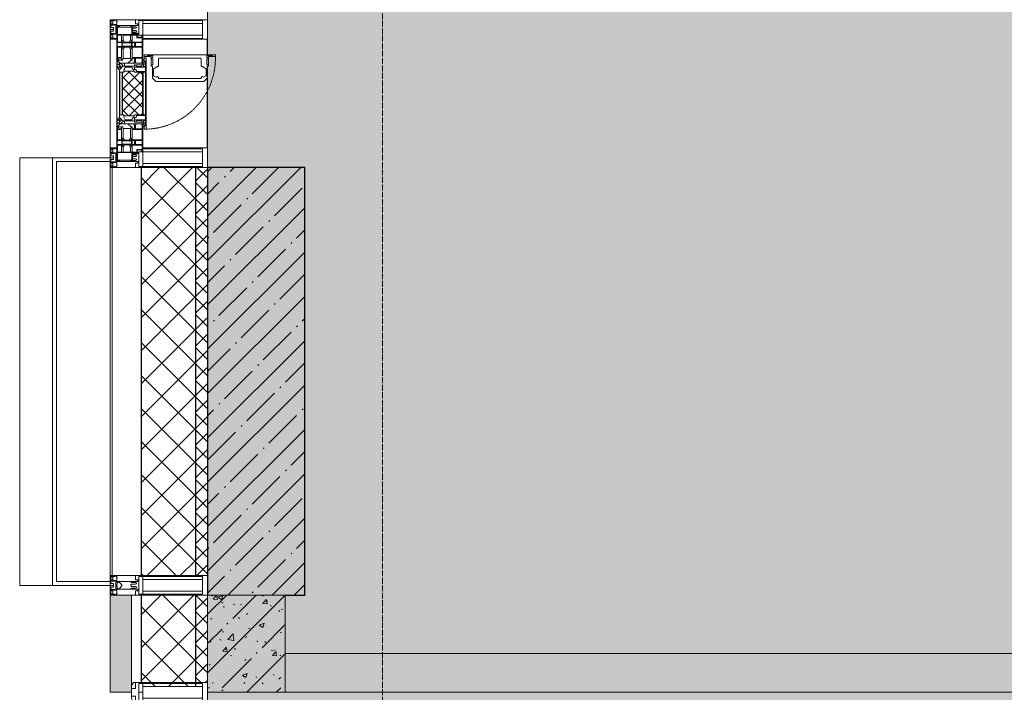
# Model space of a CAD drawing. Header units: millimetres. Extents: x -525784 to 178656, y -69521 to 385150.
# Tile 121 of 256: x -193236 to -190704, y 350444 to 352174. Entities that reach past the tile are written whole.
import ezdxf

# ---------------------------------------------------------------- set-up
doc = ezdxf.new("R2010")
doc.units = ezdxf.units.MM
doc.linetypes.add('-D1-02х01', pattern=[3, 2, -1])
doc.linetypes.add('-D1d1-15x02', pattern=[19, 15, -2, 0, -2])
for name, color, linetype, lineweight in [('_0', 7, 'Continuous', 13), ('A-COLS', 7, 'Continuous', 5), ('A-DETL-GENF', 7, 'Continuous', 5), ('A-GLAZ', 7, 'Continuous', 5), ('A-GLAZ-CURT', 8, 'Continuous', 5), ('A-GLAZ-CWMG', 8, 'Continuous', 5), ('A-WALL', 7, 'Continuous', 5), ('A-WALL-FNSH', 8, 'Continuous', 5), ('I-WALL', 7, 'Continuous', 5), ('S-COLS', 7, 'Continuous', 5), ('S-GRID', 7, 'Continuous', 5)]:
    doc.layers.add(name, color=color, linetype=linetype, lineweight=lineweight)
pattern_1 = [(45, (0, 0), (-21.2132, 21.2132), []), (135, (0, 0), (-21.2132, -21.2132), [])]
pattern_2 = [(45, (0, 0), (-42.4264, 42.4264), []), (135, (0, 0), (-42.4264, -42.4264), [])]

# ---------------------------------------------------------------- blocks, each defined once
blk = doc.blocks.new('Rectangular Mullion - 50Wx250H-2623690-50_AS_M_L24')
at = {"layer": 'A-DETL-GENF'}
for p, q in [((-25, 65.2), (-25, 250)), ((-25, 250), (0, 250)), ((-23, 237.3), (0, 237.3)), ((-23, 237.3), (-23, 73.6)), ((-14.9, 84), (-14.9, 237.3)), ((25, 250), (0, 250)), ((23, 237.3), (0, 237.3)), ((14.9, 84), (14.9, 237.3)), ((23, 237.3), (23, 73.6)), ((25, 65.2), (25, 250)), ((0, 84), (-23, 84)), ((0, 84), (23, 84)), ((-14, 65.2), (-25, 65.2)), ((-0.5, 73.6), (-23, 73.6)), ((-14, 71.3), (-14, 65.2)), ((-10, 71.3), (-14, 71.3)), ((-10, 53), (-10, 71.3)), ((-8.7, 53), (-10, 53)), ((-10, 53), (-10, 17)), ((-8.7, 53), (-7, 54.7)), ((-7, 65.2), (-5.9, 67.3)), ((-7, 65.2), (-7, 54.7)), ((-4.1, 67.3), (-5.9, 67.3)), ((-4.1, 67.3), (-2.9, 65.1)), ((-2.9, 65.1), (-2.9, 54.6)), ((-1.3, 53), (-2.9, 54.6)), ((0, 53), (-1.3, 53)), ((0, 53), (1.3, 53)), ((0.5, 73.6), (23, 73.6)), ((1.3, 53), (2.9, 54.6)), ((4.1, 67.3), (2.9, 65.1)), ((2.9, 65.1), (2.9, 54.6)), ((4.1, 67.3), (5.9, 67.3)), ((7, 65.2), (5.9, 67.3)), ((7, 65.2), (7, 54.7)), ((8.7, 53), (7, 54.7)), ((8.7, 53), (10, 53)), ((10, 71.3), (14, 71.3)), ((10, 53), (10, 71.3)), ((10, 53), (10, 17)), ((14, 71.3), (14, 65.2)), ((14, 65.2), (25, 65.2)), ((-8.5, 23), (-1.5, 30)), ((-1.5, 30), (0, 30)), ((1.5, 30), (0, 30)), ((8.5, 23), (1.5, 30)), ((-23.8, 14.6), (-25, 14.2)), ((-25, 0), (-25, 14.2)), ((-22.3, 17), (-23.8, 17)), ((-23.8, 17), (-23.8, 14.6)), ((-22.5, 10.6), (-23.8, 14.6)), ((-22.5, 10.6), (-23.7, 9.9)), ((-23.7, 1.3), (-23.7, 9.9)), ((-23.7, 1.3), (-11.8, 1.3)), ((-23.2, 10.2), (-22.5, 8)), ((-22.5, 8), (-22.5, 4.5)), ((-21.3, 4.5), (-22.5, 4.5)), ((-22.3, 17), (-22.3, 16)), ((-22.3, 16), (-21.3, 16)), ((-19, 17.6), (-21.3, 16)), ((-21.3, 4.5), (-21.3, 6.5)), ((-21.3, 6.5), (-14.2, 6.5)), ((-18.4, 16.6), (-19, 17.6)), ((-7.4, 16.6), (-18.4, 16.6)), ((-14.2, 6.5), (-14.2, 4.5)), ((-13.2, 4.5), (-14.2, 4.5)), ((-13.2, 4.5), (-12.2, 7.2)), ((-12.7, 7.6), (-11.3, 11.4)), ((-12.7, 7.6), (-11.8, 6.9)), ((-12.2, 9), (-12.2, 14.8)), ((-12.2, 14.8), (0, 14.8)), ((-11.8, 1.3), (-11.8, 6.9)), ((-10.5, 11.2), (-11.3, 11.4)), ((-10.5, 1.5), (-10.5, 11.2)), ((-4.8, 1.5), (-10.5, 1.5)), ((-10, 17), (-7.5, 17)), ((-8.5, 18.5), (-8.5, 23)), ((-7.5, 18.5), (-8.5, 18.5)), ((-7.5, 17), (-7.5, 18.5)), ((-7.4, 18), (-7.4, 16.6)), ((-2.6, 18), (-7.4, 18)), ((0, 8), (-4.8, 8)), ((-4.8, 1.5), (-4.8, 8)), ((-2.6, 18), (-2.6, 16.8)), ((-2.6, 16.8), (0, 16.8)), ((2.6, 16.8), (0, 16.8)), ((0, 14.8), (0, 16.8)), ((0, 14.8), (0, 16.8)), ((12.2, 14.8), (0, 14.8)), ((0, 0), (0, 8)), ((0, 8), (4.8, 8)), ((0, 0), (0, 8)), ((2.6, 18), (2.6, 16.8)), ((2.6, 18), (7.4, 18)), ((4.8, 1.5), (4.8, 8)), ((4.8, 1.5), (10.5, 1.5)), ((7.4, 18), (7.4, 16.6)), ((7.4, 16.6), (18.4, 16.6)), ((7.5, 18.5), (8.5, 18.5)), ((7.5, 17), (7.5, 18.5)), ((10, 17), (7.5, 17)), ((8.5, 18.5), (8.5, 23)), ((10.5, 11.2), (11.3, 11.4)), ((10.5, 1.5), (10.5, 11.2)), ((12.7, 7.6), (11.3, 11.4)), ((12.7, 7.6), (11.8, 6.9)), ((11.8, 1.3), (11.8, 6.9)), ((23.7, 1.3), (11.8, 1.3)), ((12.2, 9), (12.2, 14.8)), ((13.2, 4.5), (12.2, 7.2)), ((13.2, 4.5), (14.2, 4.5)), ((21.3, 6.5), (14.2, 6.5)), ((14.2, 6.5), (14.2, 4.5)), ((18.4, 16.6), (19, 17.6)), ((19, 17.6), (21.3, 16)), ((22.3, 16), (21.3, 16)), ((21.3, 4.5), (21.3, 6.5)), ((21.3, 4.5), (22.5, 4.5)), ((22.3, 17), (22.3, 16)), ((22.3, 17), (23.8, 17)), ((22.5, 10.6), (23.8, 14.6)), ((22.5, 10.6), (23.7, 9.9)), ((23.2, 10.2), (22.5, 8)), ((22.5, 8), (22.5, 4.5)), ((23.7, 1.3), (23.7, 9.9)), ((23.8, 17), (23.8, 14.6)), ((23.8, 14.6), (25, 14.2)), ((25, 0), (25, 14.2)), ((-25, 0), (0, 0)), ((25, 0), (0, 0))]:
    blk.add_line(p, q, dxfattribs=at)
for centre, start, end in [((-0.5, 73.1), 360, 90), ((0.5, 73.1), 90, 180)]:
    blk.add_arc(centre, 0.5, start, end, dxfattribs=at)
blk = doc.blocks.new('Rectangular Mullion - R_StandardFrame_50Wx250H-4037282-50_AS_M_L24')
at = {"layer": 'A-GLAZ-CWMG', "lineweight": 9}
for p, q in [((-25, -250), (-25, 0)), ((-25, 0), (25, 0)), ((25, 0), (25, -250)), ((25, -250), (-25, -250))]:
    blk.add_line(p, q, dxfattribs=at)
blk = doc.blocks.new('Rectangular Mullion - 50Wx250H-V1-50_AS_M_L24')
at = {"layer": 'A-DETL-GENF'}
for p, q in [((-25, 84), (-25, 250)), ((-25, 250), (0, 250)), ((-23, 237.3), (0, 237.3)), ((-23, 237.3), (-23, 84)), ((-14.9, 84), (-14.9, 237.3)), ((25, 250), (0, 250)), ((23, 237.3), (0, 237.3)), ((14.9, 84), (14.9, 237.3)), ((23, 237.3), (23, 73.6)), ((25, 65.2), (25, 250)), ((0, 84), (-15, 84)), ((0, 84), (23, 84)), ((-0.5, 73.6), (-15, 73.6)), ((-10, 71.3), (-12, 71.3)), ((-10, 57.4), (-10, 71.3)), ((-7, 65.2), (-5.9, 67.3)), ((-7, 65.2), (-7, 57)), ((-4.1, 67.3), (-5.9, 67.3)), ((-4.1, 67.3), (-2.9, 65.1)), ((-2.9, 65.1), (-2.9, 57)), ((0.5, 73.6), (23, 73.6)), ((4.1, 67.3), (2.9, 65.1)), ((2.9, 65.1), (2.9, 57)), ((4.1, 67.3), (5.9, 67.3)), ((7, 65.2), (5.9, 67.3)), ((7, 65.2), (7, 54.7)), ((8.7, 53), (7, 54.7)), ((8.7, 53), (10, 53)), ((10, 71.3), (14, 71.3)), ((10, 53), (10, 71.3)), ((10, 53), (10, 17)), ((14, 71.3), (14, 65.2)), ((14, 65.2), (25, 65.2)), ((8.5, 23), (6, 25.5)), ((-23.8, 14.6), (-25, 14.2)), ((-25, 0), (-25, 14.2)), ((-23.8, 17), (-23.8, 14.6)), ((-22.5, 10.6), (-23.8, 14.6)), ((-22.5, 10.6), (-23.7, 9.9)), ((-23.7, 1.3), (-23.7, 9.9)), ((-23.7, 1.3), (-11.8, 1.3)), ((-23.2, 10.2), (-22.5, 8)), ((-22.5, 8), (-22.5, 4.5)), ((-21.3, 4.5), (-22.5, 4.5)), ((-22.3, 17), (-22.3, 16)), ((-22.3, 16), (-21.3, 16)), ((-19.9, 17), (-21.3, 16)), ((-21.3, 4.5), (-21.3, 6.5)), ((-21.3, 6.5), (-14.2, 6.5)), ((-7.4, 16.6), (-18.4, 16.6)), ((-14.2, 6.5), (-14.2, 4.5)), ((-13.2, 4.5), (-14.2, 4.5)), ((-13.2, 4.5), (-12.2, 7.2)), ((-12.7, 7.6), (-11.3, 11.4)), ((-12.7, 7.6), (-11.8, 6.9)), ((-12.2, 9), (-12.2, 14.8)), ((-12.2, 14.8), (0, 14.8)), ((-11.8, 1.3), (-11.8, 6.9)), ((-10.5, 11.2), (-11.3, 11.4)), ((-10.5, 1.5), (-10.5, 11.2)), ((-4.8, 1.5), (-10.5, 1.5)), ((0, 8), (-4.8, 8)), ((-4.8, 1.5), (-4.8, 8)), ((-2.6, 16.8), (0, 16.8)), ((2.6, 16.8), (0, 16.8)), ((0, 14.8), (0, 16.8)), ((0, 14.8), (0, 16.8)), ((12.2, 14.8), (0, 14.8)), ((0, 0), (0, 8)), ((0, 8), (4.8, 8)), ((0, 0), (0, 8)), ((4.8, 1.5), (4.8, 8)), ((4.8, 1.5), (10.5, 1.5)), ((6, 18), (7.4, 18)), ((7.4, 18), (7.4, 16.6)), ((7.4, 16.6), (18.4, 16.6)), ((7.5, 18.5), (8.5, 18.5)), ((7.5, 17), (7.5, 18.5)), ((10, 17), (7.5, 17)), ((8.5, 18.5), (8.5, 23)), ((10.5, 11.2), (11.3, 11.4)), ((10.5, 1.5), (10.5, 11.2)), ((12.7, 7.6), (11.3, 11.4)), ((12.7, 7.6), (11.8, 6.9)), ((11.8, 1.3), (11.8, 6.9)), ((23.7, 1.3), (11.8, 1.3)), ((12.2, 9), (12.2, 14.8)), ((13.2, 4.5), (12.2, 7.2)), ((13.2, 4.5), (14.2, 4.5)), ((21.3, 6.5), (14.2, 6.5)), ((14.2, 6.5), (14.2, 4.5)), ((18.4, 16.6), (19, 17.6)), ((19, 17.6), (21.3, 16)), ((22.3, 16), (21.3, 16)), ((21.3, 4.5), (21.3, 6.5)), ((21.3, 4.5), (22.5, 4.5)), ((22.3, 17), (22.3, 16)), ((22.3, 17), (23.8, 17)), ((22.5, 10.6), (23.8, 14.6)), ((22.5, 10.6), (23.7, 9.9)), ((23.2, 10.2), (22.5, 8)), ((22.5, 8), (22.5, 4.5)), ((23.7, 1.3), (23.7, 9.9)), ((23.8, 17), (23.8, 14.6)), ((23.8, 14.6), (25, 14.2)), ((25, 0), (25, 14.2)), ((-25, 0), (0, 0)), ((25, 0), (0, 0))]:
    blk.add_line(p, q, dxfattribs=at)
for centre, start, end in [((-0.5, 73.1), 360, 90), ((0.5, 73.1), 90, 180)]:
    blk.add_arc(centre, 0.5, start, end, dxfattribs=at)
blk = doc.blocks.new('Rectangular Mullion - R_StandardFrame_50Wx250H-3540733-50_AS_M_L24')
at = {"layer": 'A-GLAZ-CWMG', "lineweight": 9}
for p, q in [((-25, -17), (-25, 0)), ((-25, 0), (25, 0)), ((25, 0), (25, -250)), ((-25, -250), (-25, -84)), ((25, -250), (-25, -250))]:
    blk.add_line(p, q, dxfattribs=at)
blk = doc.blocks.new('Rectangular Mullion - R_StandardFrame_50Wx250H-3339793-50_AS_M_L24')
at = {"layer": 'A-GLAZ-CWMG'}
blk.add_line((-500, 5480), (-500, 7300), dxfattribs=at)
blk = doc.blocks.new('A_PAN_Створка - 383мм-3540753-50_AS_M_L24')
at = {"layer": 'A-GLAZ-CURT'}
h = blk.add_hatch(dxfattribs=at)
h.set_pattern_fill('FP_18', color=256, style=0, pattern_type=2)
h.set_pattern_definition([(315, (-5290, -750), (14.142136, 14.142136), []), (45, (-5290, -750), (-14.142136, 14.142136), [])])
h.paths.add_polyline_path([(-57.2, -47), (-57.2, -60.8), (-54.6, -63.4), (-53.6, -82.7), (54.6, -81.8), (55.5, -62.5), (57.2, -60.8), (57.2, -36.4), (54.9, -34.1), (54.5, -31.8), (-54.5, -31.8), (-54.9, -34.1), (-57.2, -36.4)])
at = {"layer": 'A-DETL-GENF'}
for p, q in [((-70, -32.1), (-61.4, -23.5)), ((61.4, -23.5), (-61.4, -23.5)), ((-54.9, -25.8), (-53.9, -24.8)), ((-53.9, -24.8), (53.9, -24.8)), ((54.9, -25.8), (53.9, -24.8)), ((70, -32.1), (61.4, -23.5)), ((-70, -62.5), (-70, -32.1)), ((-67.8, -38.3), (-65.7, -37.4)), ((-67.8, -55.7), (-67.8, -38.3)), ((-65.7, -37.4), (-60.8, -34.7)), ((-60.8, -34.7), (-57.3, -35.9)), ((-55.2, -33.8), (-57.3, -35.9)), ((-54.9, -34.1), (-57.2, -36.4)), ((-57.2, -36.4), (-57.2, -60.8)), ((-55.2, -33.8), (-54.8, -31.5)), ((-54.9, -29.5), (-54.9, -25.8)), ((-53.9, -30.5), (-54.9, -29.5)), ((-54.5, -31.8), (-54.9, -34.1)), ((0, -31.5), (-54.8, -31.5)), ((54.5, -31.8), (-54.5, -31.8)), ((53.9, -30.5), (-53.9, -30.5)), ((0, -31.5), (54.8, -31.5)), ((53.9, -30.5), (54.9, -29.5)), ((54.9, -34.1), (54.5, -31.8)), ((55.2, -33.8), (54.8, -31.5)), ((54.9, -29.5), (54.9, -25.8)), ((57.2, -36.4), (54.9, -34.1)), ((55.2, -33.8), (57.3, -35.9)), ((57.2, -60.8), (57.2, -36.4)), ((60.8, -34.7), (57.3, -35.9)), ((65.7, -37.4), (60.8, -34.7)), ((67.8, -38.3), (65.7, -37.4)), ((67.8, -55.7), (67.8, -38.3)), ((70, -62.5), (70, -32.1)), ((-73.9, -62.5), (-70, -62.5)), ((-73.9, -87.5), (-73.9, -62.5)), ((-69.4, -66.5), (-73.9, -66.5)), ((-69.4, -81.5), (-69.4, -66.5)), ((-61.7, -62.5), (-67.9, -62.5)), ((-67.9, -62.5), (-67.9, -89.3)), ((-66, -56.5), (-67.8, -55.7)), ((-66, -56.5), (-62, -59.1)), ((-62, -59.1), (-60.7, -61)), ((-61.7, -64.9), (-61.7, -62.5)), ((-60.1, -67.7), (-61.7, -64.9)), ((-60.7, -61), (-57.4, -61)), ((-56.4, -67.7), (-60.1, -67.7)), ((-57.4, -61), (-54.9, -63.5)), ((-57.2, -60.8), (-54.6, -63.4)), ((-56.4, -89.4), (-56.4, -67.7)), ((-54.9, -63.5), (-54.9, -81.9)), ((-54.6, -63.4), (-54.6, -81.8)), ((54.6, -63.4), (57.2, -60.8)), ((54.6, -81.8), (54.6, -63.4)), ((57.4, -61), (54.9, -63.5)), ((54.9, -63.5), (54.9, -81.9)), ((56.4, -67.7), (60.1, -67.7)), ((56.4, -89.4), (56.4, -67.7)), ((60.7, -61), (57.4, -61)), ((60.1, -67.7), (61.7, -64.9)), ((62, -59.1), (60.7, -61)), ((61.7, -62.5), (67.9, -62.5)), ((61.7, -64.9), (61.7, -62.5)), ((66, -56.5), (62, -59.1)), ((66, -56.5), (67.8, -55.7)), ((67.9, -62.5), (67.9, -89.3)), ((69.4, -66.5), (73.9, -66.5)), ((69.4, -81.5), (69.4, -66.5)), ((73.9, -62.5), (70, -62.5)), ((73.9, -87.5), (73.9, -62.5)), ((-91.5, -87.5), (-73.9, -87.5)), ((-91.5, -92), (-91.5, -87.5)), ((-91.5, -92), (91.5, -92)), ((-83.4, -90.3), (-83.4, -87.5)), ((-83.4, -90.3), (-69.4, -90.3)), ((-73.9, -81.5), (-69.4, -81.5)), ((-69.4, -85.5), (-73.9, -85.5)), ((-69.4, -90.3), (-69.4, -85.5)), ((-67.9, -89.3), (-66.9, -90.3)), ((-66.9, -90.3), (-57.4, -90.3)), ((-57.4, -90.3), (-56.4, -89.4)), ((-54.9, -81.9), (-53.8, -83)), ((-54.9, -85.6), (-53.9, -84.6)), ((-54.9, -89.3), (-54.9, -85.6)), ((-53.9, -90.3), (-54.9, -89.3)), ((-54.6, -81.8), (-53.6, -82.7)), ((-53.9, -84.6), (53.9, -84.6)), ((53.9, -90.3), (-53.9, -90.3)), ((53.8, -83), (-53.8, -83)), ((-53.6, -82.7), (53.6, -82.7)), ((53.6, -82.7), (54.6, -81.8)), ((54.9, -81.9), (53.8, -83)), ((54.9, -85.6), (53.9, -84.6)), ((53.9, -90.3), (54.9, -89.3)), ((54.9, -89.3), (54.9, -85.6)), ((57.4, -90.3), (56.4, -89.4)), ((66.9, -90.3), (57.4, -90.3)), ((67.9, -89.3), (66.9, -90.3)), ((73.9, -81.5), (69.4, -81.5)), ((69.4, -85.5), (73.9, -85.5)), ((69.4, -90.3), (69.4, -85.5)), ((83.4, -90.3), (69.4, -90.3)), ((91.5, -87.5), (73.9, -87.5)), ((83.4, -90.3), (83.4, -87.5)), ((91.5, -92), (91.5, -87.5))]:
    blk.add_line(p, q, dxfattribs=at)
at = {"layer": 'A-DETL-GENF', "color": 9, "true_color": 0xc8c8c8}
for p, q in [((95.1, -87.5), (95.1, -105.1)), ((99.6, -87.5), (95.1, -87.5)), ((97.9, -95.6), (95.1, -95.6)), ((97.9, -95.6), (97.9, -109.6)), ((99.6, -270.5), (99.6, -87.5)), ((39.7, -109), (31.1, -117.6)), ((31.1, -117.6), (31.1, -240.4)), ((41.4, -123.8), (39.1, -124.2)), ((39.1, -179), (39.1, -124.2)), ((70.1, -109), (39.7, -109)), ((41.4, -123.8), (43.5, -121.7)), ((45, -113.3), (42.3, -118.2)), ((42.3, -118.2), (43.5, -121.7)), ((45.9, -111.2), (45, -113.3)), ((63.3, -111.2), (45.9, -111.2)), ((64.1, -113), (63.3, -111.2)), ((64.1, -113), (66.7, -117)), ((66.7, -117), (68.6, -118.3)), ((68.6, -118.3), (68.6, -121.6)), ((68.6, -121.6), (71.1, -124.1)), ((70.1, -105.1), (70.1, -109)), ((95.1, -105.1), (70.1, -105.1)), ((71.1, -124.1), (89.5, -124.1)), ((74.1, -109.6), (74.1, -105.1)), ((89.1, -109.6), (74.1, -109.6)), ((89.1, -105.1), (89.1, -109.6)), ((89.5, -124.1), (90.6, -125.2)), ((90.6, -125.2), (90.6, -232.8)), ((93.1, -109.6), (93.1, -105.1)), ((97.9, -109.6), (93.1, -109.6)), ((39.1, -179), (39.1, -233.8)), ((39.7, -249), (31.1, -240.4)), ((41.4, -234.2), (39.1, -233.8)), ((70.1, -249), (39.7, -249)), ((41.4, -234.2), (43.5, -236.3)), ((42.3, -239.8), (43.5, -236.3)), ((45, -244.7), (42.3, -239.8)), ((45.9, -246.8), (45, -244.7)), ((63.3, -246.8), (45.9, -246.8)), ((64.1, -245), (63.3, -246.8)), ((64.1, -245), (66.7, -241)), ((66.7, -241), (68.6, -239.7)), ((68.6, -236.4), (71.1, -233.9)), ((68.6, -239.7), (68.6, -236.4)), ((70.1, -252.9), (70.1, -249)), ((95.1, -252.9), (70.1, -252.9)), ((71.1, -233.9), (89.5, -233.9)), ((74.1, -248.4), (74.1, -252.9)), ((89.1, -248.4), (74.1, -248.4)), ((89.1, -252.9), (89.1, -248.4)), ((89.5, -233.9), (90.6, -232.8)), ((93.1, -248.4), (93.1, -252.9)), ((97.9, -248.4), (93.1, -248.4)), ((95.1, -270.5), (95.1, -252.9)), ((97.9, -262.4), (97.9, -248.4)), ((97.9, -262.4), (95.1, -262.4)), ((99.6, -270.5), (95.1, -270.5))]:
    blk.add_line(p, q, dxfattribs=at)
at = {"layer": 'A-GLAZ'}
for p, q in [((-67.9, -17), (-171, -17)), ((-171, -17), (-171, -57)), ((-171, -18.5), (-153.5, -18.5)), ((-153.5, -18.5), (-152, -20)), ((-152, -20), (-152, -73.5)), ((-150.5, -17), (-150.5, -29.4)), ((-132.4, -18.6), (-150.5, -18.6)), ((-132.4, -29.4), (-132.4, -18.6)), ((-131, -18.2), (-131, -29.5)), ((-120.8, -18.2), (-131, -18.2)), ((-120.8, -18.2), (-120.8, -29.5)), ((-119.3, -18.6), (-92.5, -18.6)), ((-119.3, -29.4), (-119.3, -18.6)), ((-92.5, -18.6), (-92.5, -29.4)), ((-90.8, -18.5), (-90.8, -29.4)), ((-87.3, -18.5), (-90.8, -18.5)), ((-87.3, -20.4), (-87.3, -18.5)), ((-87.3, -20.4), (-87.3, -21.9)), ((-84.8, -20.4), (-87.3, -20.4)), ((-87.3, -21.9), (-85.9, -21.9)), ((-85.9, -18.2), (-85.9, -20.4)), ((-75.9, -18.2), (-85.9, -18.2)), ((-85.9, -21.9), (-85.9, -29.4)), ((-83.4, -20.4), (-84.8, -20.4)), ((-70, -33.8), (-83.4, -20.4)), ((-78, -84), (-78, -23.5)), ((-78, -23.5), (-67.9, -23.5)), ((-75.9, -21.5), (-75.9, -18.2)), ((-75.9, -21.5), (-75.9, -23.5)), ((-74.9, -21.5), (-75.9, -21.5)), ((-75.9, -23.5), (-73, -23.5)), ((-74.9, -17.9), (-74.9, -21.5)), ((-68.9, -17.9), (-74.9, -17.9)), ((-67.2, -29.3), (-73, -23.5)), ((-61.4, -23.5), (-70, -32.1)), ((-68.9, -21.5), (-68.9, -17.9)), ((-67.9, -21.5), (-68.9, -21.5)), ((67.9, -17), (-67.9, -17)), ((-61.4, -23.5), (-67.9, -17)), ((-67.9, -17), (-67.9, -23.5)), ((-67.9, -17), (67.9, -17)), ((-67.9, -21.5), (-67.9, -23.5)), ((-67.9, -23.5), (-64.6, -26.8)), ((-67.9, -23.5), (-64.6, -26.8)), ((-64.6, -26.8), (-61.4, -23.5)), ((61.4, -23.5), (-61.4, -23.5)), ((67.9, -17), (61.4, -23.5)), ((70, -32.1), (61.4, -23.5)), ((61.4, -23.5), (64.6, -26.8)), ((67.9, -23.5), (64.6, -26.8)), ((64.6, -26.8), (67.9, -23.5)), ((67.2, -29.3), (73, -23.5)), ((67.9, -23.5), (67.9, -17)), ((171, -17), (67.9, -17)), ((67.9, -21.5), (67.9, -23.5)), ((67.9, -21.5), (68.9, -21.5)), ((67.9, -23.5), (78, -23.5)), ((68.9, -17.9), (74.9, -17.9)), ((68.9, -21.5), (68.9, -17.9)), ((70, -33.8), (83.4, -20.4)), ((75.9, -23.5), (73, -23.5)), ((74.9, -17.9), (74.9, -21.5)), ((74.9, -21.5), (75.9, -21.5)), ((75.9, -18.2), (85.9, -18.2)), ((75.9, -21.5), (75.9, -18.2)), ((75.9, -21.5), (75.9, -23.5)), ((78, -23.5), (78, -84)), ((83.4, -20.4), (84.8, -20.4)), ((84.8, -20.4), (87.3, -20.4)), ((85.9, -18.2), (85.9, -20.4)), ((85.9, -21.9), (85.9, -29.4)), ((87.3, -21.9), (85.9, -21.9)), ((87.3, -18.5), (90.8, -18.5)), ((87.3, -20.4), (87.3, -18.5)), ((87.3, -20.4), (87.3, -21.9)), ((90.8, -18.5), (90.8, -29.4)), ((92.5, -18.6), (92.5, -29.4)), ((119.3, -18.6), (92.5, -18.6)), ((119.3, -29.4), (119.3, -18.6)), ((120.8, -18.2), (120.8, -29.5)), ((120.8, -18.2), (131, -18.2)), ((131, -18.2), (131, -29.5)), ((132.4, -18.6), (150.5, -18.6)), ((132.4, -29.4), (132.4, -18.6)), ((150.5, -17), (150.5, -29.4)), ((153.5, -18.5), (152, -20)), ((152, -20), (152, -73.5)), ((171, -18.5), (153.5, -18.5)), ((171, -57), (171, -17)), ((-150.5, -29.4), (-132.4, -29.4)), ((-150.5, -33.6), (-150.5, -68)), ((-136.3, -33.6), (-150.5, -33.6)), ((-137.2, -31), (-135.8, -35)), ((-132.5, -31), (-137.2, -31)), ((-132.1, -36.8), (-135.8, -35)), ((-132.1, -49), (-135.8, -50.8)), ((-132.5, -31.9), (-133.4, -33.7)), ((-133.4, -33.7), (-130.1, -35.3)), ((-133.4, -52), (-130.1, -50.4)), ((-132.5, -31.9), (-132.5, -31)), ((-132.1, -49), (-132.1, -36.8)), ((-131, -29.5), (-120.8, -29.5)), ((-131, -30.9), (-131, -33)), ((-120.8, -30.9), (-131, -30.9)), ((-129.4, -34.6), (-131, -33)), ((-130.1, -35.3), (-129.4, -34.6)), ((-130.1, -35.3), (-130.1, -50.4)), ((-130.1, -50.4), (-129.4, -51.1)), ((-122.4, -34.6), (-120.8, -33)), ((-121.7, -35.3), (-122.4, -34.6)), ((-121.7, -50.4), (-122.4, -51.1)), ((-118.4, -33.7), (-121.7, -35.3)), ((-121.7, -35.3), (-121.7, -50.4)), ((-118.4, -52), (-121.7, -50.4)), ((-120.8, -30.9), (-120.8, -33)), ((-119.7, -36.8), (-115.9, -35)), ((-119.7, -49), (-119.7, -36.8)), ((-119.7, -49), (-115.9, -50.8)), ((-92.5, -29.4), (-119.3, -29.4)), ((-119.3, -31), (-114.6, -31)), ((-119.3, -31.9), (-119.3, -31)), ((-119.3, -31.9), (-118.4, -33.7)), ((-114.6, -31), (-115.9, -35)), ((-94.1, -33.5), (-115.4, -33.5)), ((-89.9, -35.1), (-94.1, -33.5)), ((-90.8, -29.4), (-85.9, -29.4)), ((-89.9, -32.5), (-89.9, -35.1)), ((-85.9, -32.5), (-89.9, -32.5)), ((-89.9, -35.1), (-89.9, -50.9)), ((-85.9, -29.4), (-85.9, -32.5)), ((-85.9, -53.5), (-78, -45.6)), ((-78, -36.8), (-70, -36.8)), ((-78, -45.6), (-78, -36.8)), ((-70, -32.1), (-70, -62.5)), ((-70, -36.8), (-70, -33.8)), ((-64.6, -26.8), (-67.2, -29.3)), ((64.6, -26.8), (67.2, -29.3)), ((70, -62.5), (70, -32.1)), ((70, -36.8), (70, -33.8)), ((78, -36.8), (70, -36.8)), ((78, -45.6), (78, -36.8)), ((85.9, -53.5), (78, -45.6)), ((85.9, -29.4), (85.9, -32.5)), ((90.8, -29.4), (85.9, -29.4)), ((85.9, -32.5), (89.9, -32.5)), ((89.9, -32.5), (89.9, -35.1)), ((89.9, -35.1), (94.1, -33.5)), ((89.9, -35.1), (89.9, -50.9)), ((92.5, -29.4), (119.3, -29.4)), ((94.1, -33.5), (115.4, -33.5)), ((114.6, -31), (115.9, -35)), ((119.3, -31), (114.6, -31)), ((119.7, -36.8), (115.9, -35)), ((119.7, -49), (115.9, -50.8)), ((119.3, -31.9), (118.4, -33.7)), ((118.4, -33.7), (121.7, -35.3)), ((118.4, -52), (121.7, -50.4)), ((119.3, -31.9), (119.3, -31)), ((119.7, -49), (119.7, -36.8)), ((131, -29.5), (120.8, -29.5)), ((120.8, -30.9), (120.8, -33)), ((120.8, -30.9), (131, -30.9)), ((122.4, -34.6), (120.8, -33)), ((121.7, -35.3), (122.4, -34.6)), ((121.7, -35.3), (121.7, -50.4)), ((121.7, -50.4), (122.4, -51.1)), ((129.4, -34.6), (131, -33)), ((130.1, -35.3), (129.4, -34.6)), ((130.1, -50.4), (129.4, -51.1)), ((133.4, -33.7), (130.1, -35.3)), ((130.1, -35.3), (130.1, -50.4)), ((133.4, -52), (130.1, -50.4)), ((131, -30.9), (131, -33)), ((132.1, -36.8), (135.8, -35)), ((132.1, -49), (132.1, -36.8)), ((132.1, -49), (135.8, -50.8)), ((150.5, -29.4), (132.4, -29.4)), ((132.5, -31), (137.2, -31)), ((132.5, -31.9), (132.5, -31)), ((132.5, -31.9), (133.4, -33.7)), ((137.2, -31), (135.8, -35)), ((136.3, -33.6), (150.5, -33.6)), ((150.5, -33.6), (150.5, -68)), ((-171, -55.5), (-152, -55.5)), ((-171, -57), (-156, -57)), ((-153, -60), (-153, -73.5)), ((-153, -73.5), (-150, -73.5)), ((-136.4, -52.4), (-150.5, -52.4)), ((-150.5, -56.6), (-132.4, -56.6)), ((-150.5, -68), (-143.5, -68)), ((-150.5, -69.5), (-150.5, -73.5)), ((-145, -69.5), (-150.5, -69.5)), ((-150, -73.5), (-150, -84)), ((-145, -69.5), (-145, -79.5)), ((-143.5, -68), (-143.5, -81)), ((-137.2, -54.8), (-135.8, -50.8)), ((-132.5, -54.8), (-137.2, -54.8)), ((-132.5, -53.8), (-133.4, -52)), ((-132.5, -53.8), (-132.5, -54.8)), ((-132.4, -56.6), (-132.4, -82.5)), ((-129.4, -51.1), (-131, -52.7)), ((-131, -55.1), (-131, -52.7)), ((-120.8, -55.1), (-131, -55.1)), ((-131, -56.5), (-131, -62.6)), ((-131, -56.5), (-120.8, -56.5)), ((-120.8, -62.6), (-131, -62.6)), ((-131, -64.6), (-120.8, -64.6)), ((-131, -82.5), (-131, -64.6)), ((-122.4, -51.1), (-120.8, -52.7)), ((-120.8, -55.1), (-120.8, -52.7)), ((-120.8, -56.5), (-120.8, -62.6)), ((-120.8, -82.5), (-120.8, -64.6)), ((-119.3, -53.8), (-118.4, -52)), ((-119.3, -53.8), (-119.3, -54.8)), ((-119.3, -54.8), (-114.6, -54.8)), ((-119.3, -56.6), (-119.3, -82.5)), ((-92.5, -56.6), (-119.3, -56.6)), ((-114.6, -54.8), (-115.9, -50.8)), ((-94.1, -52.5), (-115.3, -52.5)), ((-89.9, -50.9), (-94.1, -52.5)), ((-92.5, -56.6), (-92.5, -82.5)), ((-90.8, -56.6), (-85.9, -56.6)), ((-90.8, -62.7), (-90.8, -56.6)), ((-80.4, -62.7), (-90.8, -62.7)), ((-90.8, -64.6), (-90.8, -82.5)), ((-80.1, -64.6), (-90.8, -64.6)), ((-89.9, -52.2), (-89.9, -50.9)), ((-89.9, -52.2), (-88.6, -53.5)), ((-85.9, -53.5), (-88.6, -53.5)), ((-85.9, -56.6), (-85.9, -53.5)), ((-80.4, -61.1), (-80.4, -62.7)), ((-78, -61.1), (-80.4, -61.1)), ((-80.1, -66.1), (-80.1, -64.6)), ((-78, -66.1), (-80.1, -66.1)), ((-78, -66.1), (-78, -61.1)), ((-70, -62.5), (-73.9, -62.5)), ((-73.9, -62.5), (-73.9, -87.5)), ((73.9, -62.5), (70, -62.5)), ((73.9, -87.5), (73.9, -62.5)), ((78, -61.1), (80.4, -61.1)), ((78, -66.1), (78, -61.1)), ((78, -66.1), (80.1, -66.1)), ((80.1, -64.6), (90.8, -64.6)), ((80.1, -66.1), (80.1, -64.6)), ((80.4, -61.1), (80.4, -62.7)), ((80.4, -62.7), (90.8, -62.7)), ((85.9, -53.5), (88.6, -53.5)), ((85.9, -56.6), (85.9, -53.5)), ((90.8, -56.6), (85.9, -56.6)), ((89.9, -52.2), (88.6, -53.5)), ((89.9, -50.9), (94.1, -52.5)), ((89.9, -52.2), (89.9, -50.9)), ((90.8, -62.7), (90.8, -56.6)), ((90.8, -64.6), (90.8, -82.5)), ((92.5, -56.6), (119.3, -56.6)), ((92.5, -56.6), (92.5, -82.5)), ((94.1, -52.5), (115.3, -52.5)), ((114.6, -54.8), (115.9, -50.8)), ((119.3, -54.8), (114.6, -54.8)), ((119.3, -53.8), (118.4, -52)), ((119.3, -53.8), (119.3, -54.8)), ((119.3, -56.6), (119.3, -82.5)), ((122.4, -51.1), (120.8, -52.7)), ((120.8, -55.1), (120.8, -52.7)), ((120.8, -55.1), (131, -55.1)), ((120.8, -56.5), (120.8, -62.6)), ((131, -56.5), (120.8, -56.5)), ((120.8, -62.6), (131, -62.6)), ((120.8, -82.5), (120.8, -64.6)), ((131, -64.6), (120.8, -64.6)), ((129.4, -51.1), (131, -52.7)), ((131, -55.1), (131, -52.7)), ((131, -56.5), (131, -62.6)), ((131, -82.5), (131, -64.6)), ((150.5, -56.6), (132.4, -56.6)), ((132.4, -56.6), (132.4, -82.5)), ((132.5, -53.8), (133.4, -52)), ((132.5, -53.8), (132.5, -54.8)), ((132.5, -54.8), (137.2, -54.8)), ((137.2, -54.8), (135.8, -50.8)), ((136.4, -52.4), (150.5, -52.4)), ((143.5, -68), (143.5, -81)), ((150.5, -68), (143.5, -68)), ((145, -69.5), (150.5, -69.5)), ((145, -69.5), (145, -79.5)), ((150, -84), (150, -73.5)), ((150, -73.5), (153, -73.5)), ((150.5, -69.5), (150.5, -73.5)), ((171, -55.5), (152, -55.5)), ((153, -73.5), (153, -60)), ((156, -57), (171, -57)), ((-150, -84), (-78, -84)), ((-148.5, -81), (-148.5, -82.5)), ((-143.5, -81), (-148.5, -81)), ((-148.5, -82.5), (-132.4, -82.5)), ((-131, -82.5), (-120.8, -82.5)), ((-119.3, -82.5), (-92.5, -82.5)), ((-73.9, -87.5), (-91.5, -87.5)), ((-91.5, -87.5), (-91.5, -92)), ((-91.5, -92), (91.5, -92)), ((-90.8, -82.5), (-79.5, -82.5)), ((-78, -84), (-85, -84)), ((-85, -84), (-85, -87.5)), ((-85, -87.5), (-78, -87.5)), ((-79.5, -80.6), (-78, -80.6)), ((-79.5, -82.5), (-79.5, -80.6)), ((-78, -87.5), (-78, -84)), ((-78, -84), (-73.9, -84)), ((73.9, -84), (78, -84)), ((91.5, -87.5), (73.9, -87.5)), ((79.5, -80.6), (78, -80.6)), ((78, -87.5), (78, -84)), ((78, -84), (85, -84)), ((78, -84), (150, -84)), ((85, -87.5), (78, -87.5)), ((79.5, -82.5), (79.5, -80.6)), ((90.8, -82.5), (79.5, -82.5)), ((85, -84), (85, -87.5)), ((91.5, -92), (91.5, -87.5)), ((119.3, -82.5), (92.5, -82.5)), ((131, -82.5), (120.8, -82.5)), ((148.5, -82.5), (132.4, -82.5)), ((143.5, -81), (148.5, -81)), ((148.5, -81), (148.5, -82.5))]:
    blk.add_line(p, q, dxfattribs=at)
for centre, start, end in [((-156, -60), 0, 90), ((156, -60), 90, 180)]:
    blk.add_arc(centre, 3, start, end, dxfattribs=at)
at = {"layer": 'A-GLAZ', "linetype": '-D1-02х01'}
blk.add_arc((91.4, -87.5), 183, 181.4091, 271.1445, dxfattribs=at)
blk = doc.blocks.new('Rectangular Mullion - 50Wx250H-V4-50_AS_M_L24')
at = {"layer": 'A-DETL-GENF'}
for p, q in [((-25, 65.2), (-25, 250)), ((-25, 250), (0, 250)), ((-23, 237.3), (0, 237.3)), ((-23, 237.3), (-23, 73.6)), ((-14.9, 84), (-14.9, 237.3)), ((25, 250), (0, 250)), ((23, 237.3), (0, 237.3)), ((14.9, 84), (14.9, 237.3)), ((23, 237.3), (23, 84)), ((25, 84), (25, 250)), ((0, 84), (-23, 84)), ((0, 84), (15, 84)), ((-14, 65.2), (-25, 65.2)), ((-0.5, 73.6), (-23, 73.6)), ((-14, 71.3), (-14, 65.2)), ((-10, 71.3), (-14, 71.3)), ((-10, 53), (-10, 71.3)), ((-8.7, 53), (-10, 53)), ((-10, 53), (-10, 17)), ((-8.7, 53), (-7, 54.7)), ((-7, 65.2), (-5.9, 67.3)), ((-7, 65.2), (-7, 54.7)), ((-4.1, 67.3), (-5.9, 67.3)), ((-4.1, 67.3), (-2.9, 65.1)), ((-2.9, 65.1), (-2.9, 57)), ((0.5, 73.6), (15, 73.6)), ((4.1, 67.3), (2.9, 65.1)), ((2.9, 65.1), (2.9, 57)), ((4.1, 67.3), (5.9, 67.3)), ((7, 65.2), (5.9, 67.3)), ((7, 65.2), (7, 57)), ((10, 71.3), (12, 71.3)), ((10, 57.4), (10, 71.3)), ((-8.5, 23), (-6, 25.5)), ((-23.8, 14.6), (-25, 14.2)), ((-25, 0), (-25, 14.2)), ((-22.3, 17), (-23.8, 17)), ((-23.8, 17), (-23.8, 14.6)), ((-22.5, 10.6), (-23.8, 14.6)), ((-22.5, 10.6), (-23.7, 9.9)), ((-23.7, 1.3), (-23.7, 9.9)), ((-23.7, 1.3), (-11.8, 1.3)), ((-23.2, 10.2), (-22.5, 8)), ((-22.5, 8), (-22.5, 4.5)), ((-21.3, 4.5), (-22.5, 4.5)), ((-22.3, 17), (-22.3, 16)), ((-22.3, 16), (-21.3, 16)), ((-19, 17.6), (-21.3, 16)), ((-21.3, 4.5), (-21.3, 6.5)), ((-21.3, 6.5), (-14.2, 6.5)), ((-18.4, 16.6), (-19, 17.6)), ((-7.4, 16.6), (-18.4, 16.6)), ((-14.2, 6.5), (-14.2, 4.5)), ((-13.2, 4.5), (-14.2, 4.5)), ((-13.2, 4.5), (-12.2, 7.2)), ((-12.7, 7.6), (-11.3, 11.4)), ((-12.7, 7.6), (-11.8, 6.9)), ((-12.2, 9), (-12.2, 14.8)), ((-12.2, 14.8), (0, 14.8)), ((-11.8, 1.3), (-11.8, 6.9)), ((-10.5, 11.2), (-11.3, 11.4)), ((-10.5, 1.5), (-10.5, 11.2)), ((-4.8, 1.5), (-10.5, 1.5)), ((-10, 17), (-7.5, 17)), ((-8.5, 18.5), (-8.5, 23)), ((-7.5, 18.5), (-8.5, 18.5)), ((-7.5, 17), (-7.5, 18.5)), ((-7.4, 18), (-7.4, 16.6)), ((-6, 18), (-7.4, 18)), ((0, 8), (-4.8, 8)), ((-4.8, 1.5), (-4.8, 8)), ((-2.6, 16.8), (0, 16.8)), ((2.6, 16.8), (0, 16.8)), ((0, 14.8), (0, 16.8)), ((0, 14.8), (0, 16.8)), ((12.2, 14.8), (0, 14.8)), ((0, 0), (0, 8)), ((0, 8), (4.8, 8)), ((0, 0), (0, 8)), ((4.8, 1.5), (4.8, 8)), ((4.8, 1.5), (10.5, 1.5)), ((7.4, 16.6), (18.4, 16.6)), ((10.5, 11.2), (11.3, 11.4)), ((10.5, 1.5), (10.5, 11.2)), ((12.7, 7.6), (11.3, 11.4)), ((12.7, 7.6), (11.8, 6.9)), ((11.8, 1.3), (11.8, 6.9)), ((23.7, 1.3), (11.8, 1.3)), ((12.2, 9), (12.2, 14.8)), ((13.2, 4.5), (12.2, 7.2)), ((13.2, 4.5), (14.2, 4.5)), ((21.3, 6.5), (14.2, 6.5)), ((14.2, 6.5), (14.2, 4.5)), ((19.9, 17), (21.3, 16)), ((22.3, 16), (21.3, 16)), ((21.3, 4.5), (21.3, 6.5)), ((21.3, 4.5), (22.5, 4.5)), ((22.3, 17), (22.3, 16)), ((22.5, 10.6), (23.8, 14.6)), ((22.5, 10.6), (23.7, 9.9)), ((23.2, 10.2), (22.5, 8)), ((22.5, 8), (22.5, 4.5)), ((23.7, 1.3), (23.7, 9.9)), ((23.8, 17), (23.8, 14.6)), ((23.8, 14.6), (25, 14.2)), ((25, 0), (25, 14.2)), ((-25, 0), (0, 0)), ((25, 0), (0, 0))]:
    blk.add_line(p, q, dxfattribs=at)
for centre, start, end in [((-0.5, 73.1), 360, 90), ((0.5, 73.1), 90, 180)]:
    blk.add_arc(centre, 0.5, start, end, dxfattribs=at)
blk = doc.blocks.new('Rectangular Mullion - R_StandardFrame_50Wx250H-V5-50_AS_M_L24')
at = {"layer": 'A-GLAZ-CWMG', "lineweight": 9}
for p, q in [((-25, -250), (-25, 0)), ((-25, 0), (25, 0)), ((25, 0), (25, -17)), ((25, -84), (25, -250)), ((25, -250), (-25, -250))]:
    blk.add_line(p, q, dxfattribs=at)
blk = doc.blocks.new('Rectangular Mullion - R_StandardFrame_50Wx250H-V19-50_AS_M_L24')
at = {"layer": 'A-GLAZ-CWMG'}
for p, q in [((-750, 8730), (-750, 8450)), ((-500, 8730), (-500, 8689.6)), ((-500, 8660.1), (-500, 8450))]:
    blk.add_line(p, q, dxfattribs=at)
blk = doc.blocks.new('Rectangular Mullion - 50Wx250H-V54-50_AS_M_L24')
at = {"layer": 'A-DETL-GENF'}
for p, q in [((0, 250), (-25, 250)), ((-25, 250), (-25, 237.3)), ((-25, 65.2), (-25, 250)), ((-25, 250), (0, 250)), ((-23, 237.3), (0, 237.3)), ((-23, 237.3), (0, 237.3)), ((-23, 237.3), (-23, 73.6)), ((0, 237.3), (-14.9, 237.3)), ((-14.9, 237.3), (-14.9, 84)), ((-14.9, 84), (-14.9, 237.3)), ((25, 250), (0, 250)), ((25, 250), (0, 250)), ((14.9, 237.3), (0, 237.3)), ((0, 237.3), (23, 237.3)), ((23, 237.3), (0, 237.3)), ((14.9, 84), (14.9, 237.3)), ((14.9, 84), (14.9, 237.3)), ((23, 237.3), (23, 73.6)), ((25, 237.3), (25, 250)), ((25, 65.2), (25, 250)), ((0, 84), (-23, 84)), ((-23, 84), (-23, 73.6)), ((0, 84), (-23, 84)), ((-14.9, 84), (0, 84)), ((0, 84), (14.9, 84)), ((23, 84), (0, 84)), ((0, 84), (0, 73.6)), ((0, 84), (23, 84)), ((0, 73.6), (0, 84)), ((23, 73.6), (23, 84)), ((-25, 73.6), (-25, 65.2)), ((-25, 65.2), (-25, 60.2)), ((-10, 65.2), (-25, 65.2)), ((-25, 65.2), (-25, 60.2)), ((-25, 65.2), (-10, 65.2)), ((-10, 65.2), (-25, 65.2)), ((-23, 73.6), (0, 73.6)), ((0, 73.6), (-23, 73.6)), ((-0.5, 73.6), (-23, 73.6)), ((-10, 55), (-14, 55)), ((-14, 55), (-10, 55)), ((-10, 55), (-10, 65.2)), ((-10, 65.2), (-10, 55)), ((-10, 55), (-10, 65.2)), ((-10, 55), (0, 55)), ((0, 55), (-10, 55)), ((0, 73.6), (23, 73.6)), ((23, 73.6), (0, 73.6)), ((0, 55), (10, 55)), ((0, 55), (10, 55)), ((0.5, 73.6), (23, 73.6)), ((10, 65.2), (10, 55)), ((25, 65.2), (10, 65.2)), ((10, 55), (10, 65.2)), ((10, 65.2), (25, 65.2)), ((10, 65.2), (25, 65.2)), ((10, 55), (10, 65.2)), ((10, 55), (14, 55)), ((10, 55), (14, 55)), ((25, 65.2), (25, 73.6)), ((25, 65.2), (25, 60.2)), ((25, 60.2), (25, 65.2))]:
    blk.add_line(p, q, dxfattribs=at)
for centre, start, end in [((-14, 69.1), 218.9723, 270), ((-14, 69.1), 218.9723, 270), ((-14, 69.1), 218.9723, 270), ((14, 69.1), 270, 321.0277), ((14, 69.1), 270, 321.0277), ((14, 69.1), 270, 321.0277)]:
    blk.add_arc(centre, 14.1, start, end, dxfattribs=at)
blk = doc.blocks.new('Rectangular Mullion - R_InvisibleFrame_50Wx250H-V55-50_AS_M_L24')
at = {"layer": 'A-GLAZ-CWMG', "lineweight": 9}
for p, q in [((-25, -237.3), (-25, -73.6)), ((25, -73.6), (25, -237.3))]:
    blk.add_line(p, q, dxfattribs=at)
blk = doc.blocks.new('RST_AR_KMN_R22_B3_FCD_rvt-1-50_AS_M_L24')
at = {"layer": 'A-WALL'}
h = blk.add_hatch(dxfattribs=at)
h.set_pattern_fill('FP_7', color=256, style=0, pattern_type=2)
h.set_pattern_definition(pattern_2)
h.paths.add_polyline_path([(-530, 4050), (-530, 5100), (-670, 5100), (-670, 4050), (-633.1, 4050)])
h = blk.add_hatch(dxfattribs=at)
h.set_pattern_fill('FP_6', color=256, style=0, pattern_type=2)
h.set_pattern_definition(pattern_1)
h.paths.add_polyline_path([(-500, 4050), (-500, 5100), (-530, 5100), (-530, 4050)])
at = {"layer": 'A-WALL', "true_color": 0xeff9fa}
blk.add_hatch(color=7, dxfattribs=at).paths.add_polyline_path([(-695, 3750), (-695, 4000), (-750, 4000), (-750, 3750)])
at = {"layer": 'A-WALL'}
h = blk.add_hatch(dxfattribs=at)
h.set_pattern_fill('FP_7', color=256, style=0, pattern_type=2)
h.set_pattern_definition(pattern_2)
h.paths.add_polyline_path([(-633.1, 3764.9), (-530, 3764.9), (-530, 4000), (-670, 4000), (-670, 3773), (-666, 3773), (-666, 3764.9)])
h = blk.add_hatch(dxfattribs=at)
h.set_pattern_fill('FP_6', color=256, style=0, pattern_type=2)
h.set_pattern_definition(pattern_1)
h.paths.add_polyline_path([(-530, 3775), (-500, 3775), (-500, 4000), (-530, 4000), (-530, 3896.8)])
at = {"layer": 'A-COLS'}
for p, q in [((-982.7, 5125), (-898.3, 5125)), ((-982.7, 5125), (-982.7, 4025)), ((-898.3, 4025), (-982.7, 4025))]:
    blk.add_line(p, q, dxfattribs=at)
at = {"layer": 'A-COLS', "lineweight": 18}
for p, q in [((-750, 5125), (-898.3, 5125)), ((-898.3, 5125), (-898.3, 4025)), ((-888.3, 4035), (-888.3, 5115)), ((-888.3, 5115), (-750, 5115)), ((-750, 5115), (-750, 5125)), ((-750, 4035), (-888.3, 4035)), ((-750, 4025), (-750, 4035)), ((-898.3, 4025), (-750, 4025))]:
    blk.add_line(p, q, dxfattribs=at)
at = {"layer": 'A-WALL'}
for p, q in [((-670, 5100), (-745, 5100)), ((-745, 4050), (-745, 5100)), ((-500, 5100), (-530, 5100)), ((-500, 4050), (-500, 5100)), ((-745, 4050), (-670, 4050)), ((-530, 4050), (-500, 4050)), ((-670, 4000), (-695, 4000)), ((-695, 3764), (-695, 4000)), ((-500, 4000), (-530, 4000)), ((-500, 3775), (-500, 4000))]:
    blk.add_line(p, q, dxfattribs=at)
at = {"layer": 'A-WALL', "lineweight": 25}
for p, q in [((-530, 5100), (-670, 5100)), ((-670, 4050), (-670, 5100)), ((-530, 4050), (-530, 5100)), ((-670, 4050), (-530, 4050)), ((-530, 4000), (-670, 4000)), ((-670, 3773), (-670, 4000)), ((-530, 3764.9), (-530, 4000))]:
    blk.add_line(p, q, dxfattribs=at)
at = {"layer": 'A-WALL-FNSH'}
for p, q in [((-750, 5100), (-750, 4050)), ((-745, 5100), (-750, 5100)), ((-750, 4050), (-745, 4050)), ((-750, 4000), (-750, 3750)), ((-695, 4000), (-750, 4000)), ((-750, 3750), (-695, 3750))]:
    blk.add_line(p, q, dxfattribs=at)
at = {"layer": 'A-GLAZ-CURT', "lineweight": 5, "rotation": 89.99999999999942}
blk.add_blockref('A_PAN_Створка - 383мм-3540753-50_AS_M_L24', (-750, 5290), dxfattribs=at)
at = {"layer": 'A-GLAZ-CWMG', "lineweight": 5}
for name, p in [('Rectangular Mullion - R_StandardFrame_50Wx250H-3339793-50_AS_M_L24', (0, 0)), ('Rectangular Mullion - R_StandardFrame_50Wx250H-V19-50_AS_M_L24', (0, -3300))]:
    blk.add_blockref(name, p, dxfattribs=at)
at = {"layer": 'A-GLAZ-CWMG', "lineweight": 5, "rotation": 269.9999999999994}
for name, p in [('Rectangular Mullion - 50Wx250H-V4-50_AS_M_L24', (-750, 5455)), ('Rectangular Mullion - 50Wx250H-V1-50_AS_M_L24', (-750, 5125)), ('Rectangular Mullion - 50Wx250H-2623690-50_AS_M_L24', (-750, 4025)), ('Rectangular Mullion - 50Wx250H-V54-50_AS_M_L24', (-750, 3750))]:
    blk.add_blockref(name, p, dxfattribs=at)
at = {"layer": 'A-GLAZ-CWMG', "lineweight": 5, "extrusion": (0, 0, -1), "rotation": 270.0000000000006}
for name, p in [('Rectangular Mullion - R_StandardFrame_50Wx250H-V5-50_AS_M_L24', (750, 5455)), ('Rectangular Mullion - R_StandardFrame_50Wx250H-3540733-50_AS_M_L24', (750, 5125)), ('Rectangular Mullion - R_StandardFrame_50Wx250H-4037282-50_AS_M_L24', (750, 4025)), ('Rectangular Mullion - R_InvisibleFrame_50Wx250H-V55-50_AS_M_L24', (750, 3750))]:
    blk.add_blockref(name, p, dxfattribs=at)

msp = doc.modelspace()

# ---------------------------------------------------------------- hatches: boundary and pattern name
at = {"layer": '_0', "transparency": 33554534}
h = msp.add_hatch(color=252, dxfattribs=at)
h.dxf.hatch_style = 1
h.paths.add_polyline_path([(-154802.1, 346193.4), (-192753.7, 346193.4), (-192753.7, 376145), (-154802.1, 376145)])
h.paths.add_polyline_path([(-161802.9, 356694.2), (-161802.9, 356294.2), (-161302.9, 356294.2), (-161302.9, 353444.2), (-163402.9, 353444.2), (-163402.9, 354644.2), (-183902.9, 354644.2), (-183902.9, 353444.2), (-186502.9, 353444.2), (-186502.9, 355844.2), (-186002.9, 355844.2), (-186002.9, 356694.2), (-183902.9, 356694.2), (-183902.9, 360744.2), (-179002.9, 360744.2), (-179002.9, 359244.2), (-177402.9, 359244.2), (-177402.9, 365644.2), (-185752.9, 365644.2), (-185752.9, 367444.2), (-185753.5, 367444.2), (-185753.5, 367644.2), (-183902.9, 367644.2), (-183902.9, 367694.2), (-163952.9, 367694.2), (-163952.9, 369444.2), (-160672.9, 369444.2), (-160672.9, 367444.2), (-161752.9, 367444.2), (-161752.9, 365644.2), (-169802.9, 365644.2), (-169802.9, 356694.2)], flags=16)
at = {"layer": 'I-WALL'}
h = msp.add_hatch(dxfattribs=at)
h.set_pattern_fill('FP_43', color=256, style=0, pattern_type=2)
h.set_pattern_definition([(45, (-192252.93, 346694.18), (-75.4342, 75.4342), [106.68, -17.78, 3.556, -17.78]), (45, (-192252.93, 346769.56), (-75.4342, 75.4342), []), (50, (-192252.93, 346694.18), (127.5292, -11.1576), [13.335, -146.685]), (355, (-192252.93, 346694.18), (-24.6697, 133.74), [10.668, -117.348]), (100.451, (-192242.31, 346693.25), (102.8597, 122.5818), [11.333, -124.663]), (46.184, (-192252.93, 346729.74), (189.755, -29.4304), [20.002, -220.027]), (96.636, (-192237.12, 346727.29), (166.182, 173.2), [17, -186.995]), (351.184, (-192252.93, 346729.74), (166.184, 173.198), [16.002, -176.022]), (21, (-192235.15, 346720.85), (106.1303, -71.586), [13.335, -146.685]), (326, (-192235.15, 346720.85), (43.262, 128.9318), [10.668, -117.348]), (71.451, (-192226.31, 346714.88), (149.392, 57.345), [11.333, -124.663]), (37.5, (-192252.935, 346694.178), (2.16223, 59.18836), [3.353, -112.573, 3.353, -115.773, -117.792]), (37.5, (-192252.935, 346694.178), (2.16223, 59.18836), [-235.052, 3.353, -114.44]), (7.5, (-192252.935, 346694.18), (46.7739, 70.1262), [3.353, -64.567, 3.353, -109.906, -44.894]), (7.5, (-192252.935, 346694.18), (46.7739, 70.1262), [-181.178, 3.353, -41.542]), (327.5, (-192292.584, 346694.18), (94.91367, -4.0101), [3.353, -41.097, 3.353, -135.331, -184.023]), (327.5, (-192292.584, 346694.18), (94.91367, -4.0101), [-183.134, 3.353, -180.67]), (317.5, (-192310.36, 346694.18), (103.6906, 17.7988), [3.353, -54.432, 3.353, -88.748, -130.683]), (317.5, (-192310.36, 346694.18), (103.6906, 17.7988), [-149.885, 3.353, -127.33])])
h.paths.add_polyline_path([(-192552.9, 350444.2), (-192552.9, 350694.2), (-192752.9, 350694.2), (-192752.9, 350444.2)])
at = {"layer": 'S-COLS'}
h = msp.add_hatch(dxfattribs=at)
h.set_pattern_fill('FP_1', color=256, style=0, pattern_type=2)
h.set_pattern_definition([(45, (-192252.935, 346694.18), (-57.0246, 57.0246), []), (45, (-192195.91, 346694.18), (-57.0246, 57.0246), [100.806, -20.161, 3.353, -16.808])])
h.paths.add_polyline_path([(-192552.9, 350694.2), (-192502.9, 350694.2), (-192502.9, 351794.2), (-192752.9, 351794.2), (-192752.9, 350694.2)])

# ---------------------------------------------------------------- linework, layer by layer
at = {"layer": 'A-WALL', "lineweight": 9}
for p, q in [((-192752.9, 350694.2), (-192752.9, 350469.2)), ((-192552.9, 350444.2), (-192552.9, 350694.2)), ((-192752.9, 350444.2), (-192552.9, 350444.2))]:
    msp.add_line(p, q, dxfattribs=at)
at = {"layer": 'A-WALL'}
msp.add_line((-192552.9, 350694.2), (-192752.9, 350694.2), dxfattribs=at)
at = {"layer": 'I-WALL'}
for p, q in [((-192753.7, 352083.8), (-192753.7, 352124.2)), ((-192752.9, 352124.2), (-192752.9, 352083.8)), ((-192753.7, 351844.2), (-192753.7, 352054.3)), ((-192752.9, 352054.3), (-192752.9, 351844.2)), ((-192552.9, 350544.2), (-188252.9, 350544.2)), ((-188152.9, 350444.2), (-192552.9, 350444.2))]:
    msp.add_line(p, q, dxfattribs=at)
at = {"layer": 'S-COLS', "lineweight": 25}
for p, q in [((-192752.9, 351794.2), (-192752.9, 350694.2)), ((-192502.9, 351794.2), (-192752.9, 351794.2)), ((-192502.9, 350694.2), (-192502.9, 351794.2)), ((-192552.9, 350694.2), (-192502.9, 350694.2))]:
    msp.add_line(p, q, dxfattribs=at)
at = {"layer": 'S-COLS'}
msp.add_line((-192752.9, 350694.2), (-192552.9, 350694.2), dxfattribs=at)
at = {"layer": 'S-GRID', "linetype": '-D1d1-15x02'}
msp.add_line((-192302.9, 344229.4), (-192302.9, 377280.3), dxfattribs=at)

# ---------------------------------------------------------------- block references
at = {"lineweight": 5}
msp.add_blockref('RST_AR_KMN_R22_B3_FCD_rvt-1-50_AS_M_L24', (-192252.9, 346694.2), dxfattribs=at)

doc.saveas('drawing.dxf')
